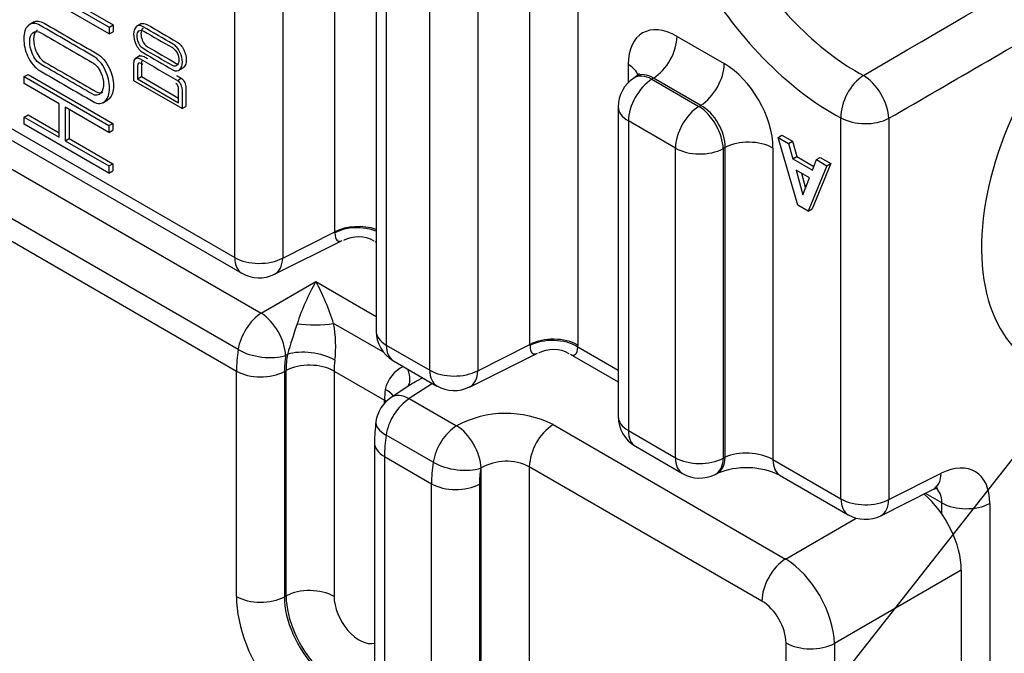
# Model space of a CAD drawing. Header units: inches. Extents: x -13.9 to 83.8, y -28.8 to 34.3.
# Tile 74 of 90: x 60.9 to 62.6, y 7.8 to 9. Entities that reach past the tile are written whole.
import ezdxf
from ezdxf import colors
from ezdxf.entities.mleader import LeaderData, LeaderLine
from ezdxf.math import Vec2, Vec3

# ---------------------------------------------------------------- set-up
doc = ezdxf.new("R2010")
doc.units = ezdxf.units.IN
doc.header["$MEASUREMENT"] = 0
for name, color, linetype in [('DIMS', 4, 'Continuous'), ('FILTER_COVER_DRA', 7, 'Continuous'), ('HEAD_MACHINED_D', 7, 'Continuous')]:
    doc.layers.add(name, color=color, linetype=linetype)
doc.styles.get("Standard").update_dxf_attribs({"font": 'arial.ttf', "height": 0.6322})

msp = doc.modelspace()

# ---------------------------------------------------------------- linework, layer by layer
at = {"layer": 'FILTER_COVER_DRA', "color": 7, "linetype": 'Continuous'}
for p, q in [((60.6862, 8.7987), (61.3019, 8.4432)), ((61.26, 8.3773), (60.6443, 8.7328)), ((60.6414, 8.6938), (61.257, 8.3384)), ((61.3019, 8.4432), (61.4011, 8.5005)), ((61.4011, 8.5005), (61.5101, 8.4375)), ((61.5235, 8.3724), (61.4329, 8.4247)), ((61.3493, 8.3686), (61.3461, 8.3667)), ((61.257, 7.9302), (61.257, 8.3384)), ((61.3438, 8.3376), (61.3438, 7.9293)), ((61.347, 7.931), (61.347, 8.3393)), ((61.4338, 8.3384), (61.5252, 8.2856)), ((61.4338, 8.3384), (61.4338, 7.9302)), ((61.6121, 8.3161), (61.5701, 8.2884)), ((61.5695, 8.3118), (61.5372, 8.2904)), ((61.5252, 8.2802), (61.5252, 8.2856)), ((61.5701, 8.2884), (61.6555, 8.2391)), ((61.8307, 8.2413), (62.2523, 7.9979)), ((61.507, 8.209), (61.507, 7.8008)), ((61.6136, 8.1732), (61.5282, 8.2225)), ((61.5253, 8.1835), (61.6105, 8.1343)), ((61.5253, 8.1835), (61.5253, 7.7753)), ((61.7002, 6.5935), (61.7002, 8.1629)), ((61.7877, 8.1651), (61.7877, 6.5926)), ((62.2093, 7.9217), (61.7877, 8.1651)), ((61.6105, 6.6238), (61.6105, 8.1343)), ((61.6974, 8.1334), (61.6974, 6.6229)), ((62.2523, 7.9979), (62.3804, 8.0719)), ((62.5705, 7.9777), (62.3406, 7.8449)), ((62.5705, 7.9777), (62.5705, 6.8832)), ((61.3438, 7.9293), (61.347, 7.931)), ((62.2531, 7.3031), (62.2531, 7.8458)), ((62.3406, 7.8449), (62.3406, 7.3002))]:
    msp.add_line(p, q, dxfattribs=at)
for centre, radius, start, end in [((63.6198, 7.6781), 2.3732, 161.6799, 163.0859), ((61.2187, 8.3833), 0.2182, 353.3099, 10.9315), ((61.5849, 8.2927), 0.0596, 114.8189, 167.8253), ((61.5716, 8.2383), 0.0625, 123.4613, 171.9482), ((61.8293, 8.2047), 0.3223, 172.4538, 179.2318), ((61.7452, 8.072), 0.1897, 63.2074, 118.0439), ((61.8855, 8.1602), 0.0979, 124.0245, 177.1302), ((61.746, 8.0826), 0.0924, 63.1507, 119.6996)]:
    msp.add_arc(centre, radius, start, end, dxfattribs=at)
for centre, major_axis, ratio, start_param, end_param in [((61.4026, 8.4503), (-0.04, -0.0917), 0.240345, 4.242132, 5.105625), ((61.4026, 8.4503), (-0.0369, 0.0912), 0.201014, 4.347234, 5.210727), ((61.3035, 8.3931), (-0.0312, -0.0541), 0.57735, 3.961897, 5.314368), ((61.3035, 8.3931), (-0.0312, 0.0541), 0.536374, 3.9276, 5.497178), ((61.3983, 8.4365), (-0.0625, -0.0002), 0.228889, 1.043784, 2.156336), ((61.4384, 8.4378), (-0.13, -0.2136), 0.592263, -0.955021, -0.771602), ((61.3035, 8.3931), (0.0618, -0.0094), 0.466029, 4.005855, 5.54233), ((61.3919, 8.3422), (-0.0618, 0.0095), 0.465486, 4.006145, 5.542626), ((61.481, 8.4114), (-0.0988, -0.1594), 0.597134, -0.950102, -0.766683), ((61.4842, 8.4132), (-0.0988, -0.1594), 0.597134, -0.950934, -0.766683), ((61.3896, 8.3129), (-0.0625, 0), 0.57735, 3.926991, 5.462881), ((61.5268, 8.3868), (-0.0677, -0.1052), 0.606714, -0.940596, -0.756345), ((61.3012, 8.3639), (0.0625, 0), 0.57735, 3.926991, 5.462881), ((61.53, 8.3605), (-0.0365, 0.0507), 0.384862, 3.17577, 4.082074), ((61.6641, 8.2994), (0.1274, 0.0341), 0.371585, -4.240465, -3.935923), ((61.609, 8.3393), (-0.0578, -0.1109), 0.546395, -0.993215, -0.808964), ((61.4832, 8.2895), (-0.0619, 0.0088), 0.458098, 3.565542, 4.001088), ((61.481, 8.2601), (-0.0625, 0), 0.57735, 3.849235, 3.926991), ((61.5716, 8.2383), (0.0312, 0.0541), 0.57735, 0.820305, 2.172775), ((61.5716, 8.2383), (0.0345, -0.0521), 0.576647, 2.321939, 3.141593), ((61.5716, 8.2383), (0.0619, -0.0088), 0.458675, 3.141593, 4.000813), ((61.657, 8.189), (-0.0312, -0.0541), 0.57735, 3.950135, 5.314368), ((61.6576, 8.1893), (-0.0313, 0.0541), 0.536374, 3.9276, 5.497178), ((61.5695, 8.209), (0.0625, 0), 0.57735, 3.141999, 3.926991), ((61.6974, 8.2883), (-0.1202, -0.2193), 0.562041, -0.981242, -0.797822), ((61.7919, 8.2337), (-0.13, -0.2136), 0.592263, -0.955021, -0.771602), ((61.657, 8.189), (-0.0618, 0.0094), 0.466029, 0.864262, 2.412227), ((61.8346, 8.2073), (-0.0988, -0.1594), 0.597134, -0.950956, -0.766683), ((61.6547, 8.1598), (-0.0625, 0), 0.57735, 0.785398, 2.321288), ((62.4821, 8.0286), (-0.0625, 0.1083), 0.578054, 3.9276, 5.256864), ((62.2538, 7.9474), (0.0315, 0.0546), 0.57735, 0.820305, 2.356194), ((62.2538, 7.8968), (-0.0625, 0.1083), 0.557047, 3.9276, 5.497178), ((61.3896, 7.9046), (-0.0625, 0), 0.57735, 3.926991, 5.462881), ((61.3911, 7.8527), (-0.0949, 0.1643), 0.57735, 0.785398, 3.926991), ((61.3012, 7.9557), (0.0625, 0), 0.57735, 3.926991, 5.462881), ((61.4338, 7.8774), (-0.0636, 0.1102), 0.57735, 0.785398, 3.168894), ((61.4369, 7.8791), (-0.0636, 0.1101), 0.57735, 0.785398, 3.166288), ((61.4795, 7.9038), (-0.0323, 0.056), 0.57735, 0.785398, 3.000578), ((62.2092, 7.8711), (0.031, -0.0537), 0.578054, 0.786007, 2.355586), ((62.2976, 7.8715), (0.063, 0), 0.57735, 3.926991, 5.462881)]:
    msp.add_ellipse(centre, major_axis=major_axis, ratio=ratio, start_param=start_param, end_param=end_param, dxfattribs=at)
at = {"layer": 'HEAD_MACHINED_D', "color": 7, "linetype": 'Continuous'}
for p, q in [((61.4354, 8.5905), (61.4354, 9.6922)), ((61.2539, 8.5441), (61.2539, 9.6384)), ((61.3407, 9.6375), (61.3407, 8.5432)), ((61.5101, 9.5054), (61.5101, 8.4111)), ((61.5284, 9.4799), (61.5284, 8.3856)), ((61.7889, 8.3863), (61.7889, 9.488)), ((61.8758, 9.4906), (61.8758, 8.3855)), ((61.6074, 8.3399), (61.6074, 9.4343)), ((61.6943, 9.4334), (61.6943, 8.3391)), ((60.8902, 9.0483), (61.0333, 8.9657)), ((60.8831, 9.0442), (61.0262, 8.9616)), ((61.0262, 8.9491), (60.8831, 9.0317)), ((60.8903, 8.971), (60.8814, 8.9659)), ((61.0262, 8.9616), (61.0333, 8.9657)), ((61.0262, 8.9616), (61.0262, 8.9491)), ((61.0333, 8.9657), (61.0333, 8.9532)), ((61.0848, 8.9678), (61.0759, 8.9627)), ((61.0262, 8.9491), (61.0333, 8.9532)), ((62.0555, 8.9447), (62.141, 8.8954)), ((61.0825, 8.9098), (61.0737, 8.9047)), ((60.6445, 8.8959), (61.2539, 8.5441)), ((61.1517, 8.8827), (61.1605, 8.8878)), ((61.9672, 8.8612), (61.9672, 8.8937)), ((60.8723, 8.8718), (60.8794, 8.8759)), ((60.8723, 8.8718), (61.0258, 8.7832)), ((60.8723, 8.8592), (60.8723, 8.8718)), ((60.8794, 8.8759), (61.0329, 8.7872)), ((61.0776, 8.8677), (61.0846, 8.8718)), ((61.0846, 8.8718), (61.1522, 8.8328)), ((61.9812, 8.8719), (61.977, 8.8692)), ((62.0129, 8.8691), (62.0099, 8.8671)), ((62.0983, 8.8198), (62.0129, 8.8691)), ((60.6574, 8.8673), (61.2668, 8.5155)), ((60.9356, 8.8226), (60.8723, 8.8592)), ((61.1583, 8.8139), (61.0712, 8.8642)), ((61.0776, 8.8677), (61.1522, 8.8246)), ((61.1499, 8.8649), (61.157, 8.869)), ((62.0099, 8.8671), (62.0951, 8.8179)), ((60.9356, 8.7621), (60.9356, 8.8226)), ((61.0258, 8.7705), (60.9465, 8.8163)), ((60.9465, 8.8163), (60.9465, 8.7558)), ((61.0148, 8.8246), (61.0236, 8.8297)), ((61.1583, 8.8139), (61.1654, 8.8179)), ((61.9489, 8.817), (61.9489, 8.2562)), ((62.0951, 8.8179), (62.0983, 8.8198)), ((60.8723, 8.7986), (60.8794, 8.8027)), ((60.8723, 8.7856), (60.8723, 8.7986)), ((60.8723, 8.7986), (60.9356, 8.7621)), ((60.8794, 8.8027), (60.9356, 8.7702)), ((60.9536, 8.8122), (60.9536, 8.7598)), ((61.0258, 8.6969), (60.8723, 8.7856)), ((61.0258, 8.7832), (61.0329, 8.7872)), ((61.0258, 8.7832), (61.0258, 8.7705)), ((61.0329, 8.7872), (61.0329, 8.7746)), ((61.9672, 8.7915), (61.9672, 8.2307)), ((62.0525, 8.7423), (61.9672, 8.7915)), ((62.3525, 8.1068), (62.3525, 8.7972)), ((62.4394, 8.7964), (62.4394, 8.1059)), ((61.0258, 8.7705), (61.0329, 8.7746)), ((62.2385, 8.7616), (62.2456, 8.7657)), ((62.2456, 8.7657), (62.2648, 8.7547)), ((60.9465, 8.7558), (60.9536, 8.7598)), ((60.9465, 8.7558), (61.0258, 8.71)), ((60.9536, 8.7598), (61.0329, 8.714)), ((62.2741, 8.639), (62.2385, 8.7616)), ((62.2385, 8.7616), (62.2577, 8.7506)), ((62.2577, 8.7506), (62.2648, 8.7547)), ((62.2577, 8.7506), (62.2653, 8.723)), ((62.2648, 8.7547), (62.2724, 8.7271)), ((62.0525, 8.1815), (62.0525, 8.7423)), ((62.1425, 8.7433), (62.1393, 8.7414)), ((62.1393, 8.7414), (62.1393, 8.1806)), ((62.1425, 8.1822), (62.1425, 8.7433)), ((62.2293, 8.7424), (62.2293, 8.1779)), ((62.2653, 8.723), (62.2724, 8.7271)), ((62.2724, 8.7271), (62.3033, 8.7093)), ((61.0258, 8.71), (61.0329, 8.714)), ((61.0258, 8.71), (61.0258, 8.6969)), ((61.0329, 8.714), (61.0329, 8.701)), ((62.2653, 8.723), (62.3008, 8.7026)), ((62.3271, 8.7105), (62.2931, 8.6281)), ((62.3342, 8.7146), (62.3002, 8.6321)), ((62.3008, 8.7026), (62.308, 8.7215)), ((62.308, 8.7215), (62.3151, 8.7256)), ((62.308, 8.7215), (62.3271, 8.7105)), ((62.3151, 8.7256), (62.3342, 8.7146)), ((62.3271, 8.7105), (62.3342, 8.7146)), ((61.0258, 8.6969), (61.0329, 8.701)), ((62.2712, 8.7023), (62.2835, 8.6575)), ((62.2953, 8.6884), (62.2712, 8.7023)), ((62.2809, 8.6967), (62.2883, 8.67)), ((62.2835, 8.6575), (62.2953, 8.6884)), ((62.2931, 8.6281), (62.2741, 8.639)), ((62.2931, 8.6281), (62.3002, 8.6321)), ((61.3407, 8.5432), (61.4354, 8.5905)), ((61.326, 8.5137), (61.4488, 8.575)), ((61.508, 8.5732), (61.5101, 8.572)), ((61.5284, 8.3856), (61.6074, 8.3399)), ((61.6796, 8.3095), (61.8024, 8.3709)), ((61.6943, 8.3391), (61.7889, 8.3863)), ((61.8757, 8.3821), (61.9489, 8.3398)), ((61.5413, 8.357), (61.6204, 8.3113)), ((61.8616, 8.3691), (61.9489, 8.3186)), ((61.9672, 8.2307), (62.0525, 8.1815)), ((61.9802, 8.2021), (62.0654, 8.1529)), ((62.1393, 8.1806), (62.1425, 8.1822)), ((62.2293, 8.1779), (62.3525, 8.1068)), ((62.1246, 8.1511), (62.1278, 8.1527)), ((62.2423, 8.1493), (62.3655, 8.0781)), ((62.4394, 8.1059), (62.534, 8.1532)), ((62.4247, 8.0764), (62.5193, 8.1236)), ((62.5355, 8.0996), (62.5056, 8.1168)), ((62.5355, 8.0792), (62.5355, 8.0996)), ((62.6223, 8.0987), (62.6223, 6.8909))]:
    msp.add_line(p, q, dxfattribs=at)
for centre, radius, start, end in [((-88.1675, 266.713), 298.5793, 300.282077, 300.469897), ((-114.9248, 315.1052), 353.9537, 300.07243, 300.139424), ((62.0114, 8.817), 0.0625, 123.4613, 180), ((61.4777, 8.5245), 0.0571, 60.0076, 118.2096), ((61.2981, 8.5696), 0.0625, 240, 296.5387), ((61.5726, 8.4111), 0.0625, 180, 240), ((61.8313, 8.3204), 0.0571, 60.0076, 118.2096), ((61.6516, 8.3655), 0.0625, 240, 296.5387), ((62.0114, 8.2562), 0.0625, 180, 240), ((62.1812, 8.0226), 0.1407, 64.2797, 112.3158), ((62.0967, 8.207), 0.0625, 240, 296.5387), ((62.3967, 8.1323), 0.0625, 240, 296.5387)]:
    msp.add_arc(centre, radius, start, end, dxfattribs=at)
for centre, major_axis, ratio, start_param, end_param in [((62.3377, 9.2067), (0.2458, -0.4257), 0.57735, 3.884265, 5.540513), ((62.3804, 9.2314), (-0.2145, 0.3716), 0.57735, 0.742673, 2.39892), ((62.9457, 8.7443), (0.2438, 0.3932), 0.597134, 1.257569, 3.59115), ((62.0556, 8.8425), (0.0626, -0.1084), 0.576647, 2.356803, 3.926382), ((62.0113, 8.9192), (0.0312, 0.0541), 0.57735, 3.961897, 5.497787), ((61.923, 8.8682), (-0.0625, 0), 0.57735, 3.303597, 3.926991), ((62.0968, 8.8699), (0.0312, 0.0541), 0.57735, 3.961897, 5.497787), ((62.1409, 8.7933), (0.0625, -0.1083), 0.578054, 0.786007, 2.355586), ((62.0114, 8.817), (0.0345, -0.0521), 0.576647, 2.321939, 3.141593), ((62.0114, 8.817), (0.0281, -0.0562), 0.573869, 2.391166, 3.187344), ((62.3967, 8.8227), (-0.0292, -0.0553), 0.601483, 3.939602, 5.475492), ((62.3967, 8.8227), (-0.0313, 0.0541), 0.535465, 3.926916, 5.539167), ((62.0114, 8.817), (0.0312, 0.0541), 0.57735, 0.820305, 2.356194), ((62.0114, 8.817), (0.0625, 0), 0.57735, 3.141593, 3.926991), ((62.0967, 8.7678), (0.0312, 0.0541), 0.57735, 0.820305, 2.356194), ((62.0967, 8.7678), (-0.0312, 0.0541), 0.536374, 3.9276, 5.497178), ((62.0967, 8.7678), (-0.0312, 0.0541), 0.619734, 3.9276, 5.497178), ((62.3967, 8.8227), (-0.0625, 0), 0.57735, 0.785398, 2.321288), ((62.1851, 8.7169), (0.0625, 0), 0.57735, 0.785398, 2.321288), ((62.0967, 8.7678), (0.0625, 0), 0.57735, 3.926991, 5.462881), ((61.478, 8.5641), (0.0625, 0), 0.57735, 1.032138, 2.321288), ((61.478, 8.5607), (0.0625, -0.0019), 0.59647, 1.048739, 2.337555), ((61.481, 8.661), (0.0403, 0.0869), 0.246111, 2.65495, 3.440914), ((61.481, 8.661), (-0.0349, 0.0892), 0.245402, -3.439806, -3.371495), ((61.2981, 8.5696), (0.0312, 0.0541), 0.57735, 2.356194, 3.141593), ((61.2981, 8.5696), (0.0625, 0), 0.57735, 3.926991, 5.462881), ((61.2981, 8.5696), (-0.0279, 0.0559), 0.576647, 3.141593, 3.961246), ((61.5726, 8.4111), (0.0625, 0), 0.57735, 3.141593, 3.926991), ((61.8316, 8.36), (0.0625, 0), 0.57735, 0.785398, 2.321288), ((61.8315, 8.3565), (0.0625, -0.0019), 0.59647, 0.80282, 2.337555), ((61.5726, 8.4111), (0.0312, 0.0541), 0.57735, 2.356194, 3.141593), ((61.8346, 8.4568), (0.0403, 0.0869), 0.246111, 2.65495, 3.440914), ((61.8346, 8.4568), (-0.0349, 0.0892), 0.245402, 2.843379, 3.628777), ((61.7873, 8.4367), (0.0626, -0.1084), 0.576647, 0.751101, 0.784789), ((61.6516, 8.3655), (0.0312, 0.0541), 0.57735, 2.356194, 3.141593), ((61.6516, 8.3655), (0.0625, 0), 0.57735, 3.926991, 5.462881), ((61.6516, 8.3655), (-0.0279, 0.0559), 0.576647, 3.141593, 3.961246), ((62.0114, 8.2562), (0.0625, 0), 0.57735, 3.141593, 3.926991), ((62.0114, 8.2562), (0.0312, 0.0541), 0.57735, 2.356194, 3.141593), ((62.1851, 8.156), (0.0625, -0.0035), 0.535804, 0.815722, 2.351612), ((62.0967, 8.207), (0.0313, 0.0541), 0.57735, 2.356194, 3.141593), ((62.0967, 8.207), (0.0625, 0), 0.57735, 3.926991, 5.462881), ((62.0967, 8.207), (-0.0279, 0.0559), 0.576647, 3.141593, 3.961246), ((62.0999, 8.2086), (-0.0279, 0.0559), 0.576647, 3.136367, 3.961246), ((62.2735, 8.2034), (0.0312, 0.0541), 0.57735, 2.356194, 3.141593), ((62.5308, 8.0494), (-0.0659, -0.1063), 0.597134, 2.37491, 3.910799), ((62.4914, 8.1795), (-0.0279, 0.0559), 0.576647, 3.141593, 3.961246), ((62.4882, 8.0758), (-0.0347, -0.0521), 0.616056, 2.396273, 3.157247), ((62.3967, 8.1323), (0.0312, 0.0541), 0.57735, 2.356194, 3.141593), ((62.3967, 8.1323), (-0.0625, 0), 0.57735, 0.785398, 2.321288), ((62.3967, 8.1323), (-0.0279, 0.0559), 0.576647, 3.141593, 3.961246), ((62.5797, 8.1251), (-0.0625, 0), 0.57735, 0.785398, 2.321288)]:
    msp.add_ellipse(centre, major_axis=major_axis, ratio=ratio, start_param=start_param, end_param=end_param, dxfattribs=at)
for points, knots in [([(60.9973, 8.9091), (61.0061, 8.904), (61.0135, 8.8955), (61.0192, 8.8835), (61.0245, 8.8725), (61.027, 8.8617), (61.027, 8.8407), (61.0244, 8.8329), (61.019, 8.8277), (61.0131, 8.822), (61.0058, 8.8217), (60.997, 8.8268), (60.9651, 8.8453), (60.9332, 8.8637), (60.9013, 8.8821), (60.8918, 8.8876), (60.8841, 8.8967), (60.8784, 8.9092), (60.8737, 8.9193), (60.8715, 8.93), (60.8715, 8.9515), (60.8741, 8.9594), (60.8794, 8.9642), (60.8852, 8.9695), (60.8925, 8.9696), (60.9013, 8.9645), (60.9333, 8.946), (60.9653, 8.9276), (60.9973, 8.9091)], [0, 0, 0, 0, 0.064017, 0.064017, 0.064017, 0.128598, 0.128598, 0.194029, 0.194029, 0.194029, 0.259079, 0.259079, 0.259079, 0.499092, 0.499092, 0.499092, 0.566768, 0.566768, 0.566768, 0.633143, 0.633143, 0.69542, 0.69542, 0.69542, 0.759403, 0.759403, 0.759403, 1, 1, 1, 1]), ([(60.8895, 8.9705), (60.8947, 8.9735), (60.901, 8.9728), (60.9084, 8.9686), (60.9404, 8.9501), (60.9724, 8.9316), (61.0044, 8.9132)], [0.7059546, 0.7059546, 0.7059546, 0.7059546, 0.7594026, 0.7594026, 0.7594026, 1, 1, 1, 1]), ([(61.1421, 8.9307), (61.1471, 8.9278), (61.1512, 8.923), (61.1545, 8.9162), (61.1575, 8.91), (61.159, 8.9039), (61.159, 8.8919), (61.1575, 8.8875), (61.1544, 8.8846), (61.1511, 8.8814), (61.1469, 8.8812), (61.1419, 8.8841), (61.1238, 8.8946), (61.1057, 8.905), (61.0876, 8.9155), (61.0821, 8.9186), (61.0778, 8.9238), (61.0745, 8.9308), (61.0719, 8.9366), (61.0706, 8.9426), (61.0706, 8.9489), (61.0706, 8.9549), (61.0721, 8.9592), (61.0752, 8.962), (61.0785, 8.965), (61.0826, 8.9651), (61.0876, 8.9622), (61.1058, 8.9517), (61.1239, 8.9412), (61.1421, 8.9307)], [0, 0, 0, 0, 0.064198, 0.064198, 0.064198, 0.129408, 0.129408, 0.194123, 0.194123, 0.194123, 0.259111, 0.259111, 0.259111, 0.49902, 0.49902, 0.49902, 0.566783, 0.566783, 0.566783, 0.630662, 0.630662, 0.630662, 0.695404, 0.695404, 0.695404, 0.759581, 0.759581, 0.759581, 1, 1, 1, 1]), ([(61.0839, 8.9673), (61.0869, 8.969), (61.0905, 8.9687), (61.0947, 8.9663), (61.1128, 8.9558), (61.131, 8.9453), (61.1491, 8.9348)], [0.7059203, 0.7059203, 0.7059203, 0.7059203, 0.759581, 0.759581, 0.759581, 1, 1, 1, 1]), ([(61.0879, 8.9592), (61.0876, 8.959), (61.0874, 8.9589), (61.0871, 8.9587), (61.085, 8.957), (61.0839, 8.954), (61.0839, 8.9457), (61.0847, 8.9418), (61.0863, 8.9379), (61.0885, 8.9323), (61.0917, 8.9283), (61.0958, 8.9259), (61.1132, 8.9159), (61.1305, 8.9059), (61.1478, 8.8959), (61.1487, 8.8954), (61.1495, 8.8951), (61.1503, 8.8948)], [0.3273579, 0.3273579, 0.3273579, 0.3273579, 0.3331581, 0.3331581, 0.3331581, 0.3878948, 0.3878948, 0.4385552, 0.4385552, 0.4385552, 0.500925, 0.500925, 0.500925, 0.7805225, 0.7805225, 0.7805225, 0.7941475, 0.7941475, 0.7941475, 0.7941475]), ([(60.9953, 8.8976), (60.9647, 8.9153), (60.9341, 8.933), (60.9034, 8.9506), (60.8971, 8.9543), (60.892, 8.9545), (60.888, 8.9513), (60.8842, 8.9484), (60.8824, 8.943), (60.8823, 8.9355), (60.8822, 8.9285), (60.8837, 8.9215), (60.8864, 8.9146), (60.8903, 8.9047), (60.8961, 8.8978), (60.9033, 8.8936), (60.934, 8.8759), (60.9646, 8.8582), (60.9953, 8.8405), (61.0018, 8.8367), (61.0072, 8.8373), (61.0112, 8.8424), (61.0145, 8.8466), (61.0162, 8.8518), (61.0162, 8.8648), (61.0145, 8.8717), (61.0113, 8.8789), (61.0075, 8.8874), (61.0022, 8.8936), (60.9953, 8.8976)], [0, 0, 0, 0, 0.279485, 0.279485, 0.279485, 0.33312, 0.33312, 0.33312, 0.387462, 0.387462, 0.387462, 0.438623, 0.438623, 0.438623, 0.500965, 0.500965, 0.500965, 0.780892, 0.780892, 0.780892, 0.840318, 0.840318, 0.840318, 0.89097, 0.89097, 0.942699, 0.942699, 0.942699, 1, 1, 1, 1]), ([(60.8963, 8.9563), (60.8959, 8.956), (60.8955, 8.9557), (60.8951, 8.9554), (60.8913, 8.9525), (60.8895, 8.9471), (60.8893, 8.9396), (60.8892, 8.9325), (60.8908, 8.9256), (60.8935, 8.9187), (60.8974, 8.9088), (60.9031, 8.9018), (60.9104, 8.8977), (60.941, 8.88), (60.9717, 8.8623), (61.0023, 8.8446), (61.0072, 8.8418), (61.0114, 8.8414), (61.0149, 8.8435)], [0.3276577, 0.3276577, 0.3276577, 0.3276577, 0.3331203, 0.3331203, 0.3331203, 0.3874619, 0.3874619, 0.3874619, 0.4386229, 0.4386229, 0.4386229, 0.5009648, 0.5009648, 0.5009648, 0.780892, 0.780892, 0.780892, 0.8250874, 0.8250874, 0.8250874, 0.8250874]), ([(61.1408, 8.9243), (61.1235, 8.9343), (61.1061, 8.9442), (61.0888, 8.9542), (61.0853, 8.9563), (61.0823, 8.9564), (61.0801, 8.9546), (61.0779, 8.9529), (61.0769, 8.9499), (61.0769, 8.9416), (61.0777, 8.9377), (61.0792, 8.9338), (61.0815, 8.9282), (61.0846, 8.9242), (61.0888, 8.9219), (61.1061, 8.9118), (61.1234, 8.9018), (61.1408, 8.8918), (61.1445, 8.8897), (61.1475, 8.8901), (61.1498, 8.893), (61.1517, 8.8953), (61.1526, 8.8983), (61.1526, 8.9056), (61.1517, 8.9095), (61.1499, 8.9136), (61.1477, 8.9185), (61.1447, 8.922), (61.1408, 8.9243)], [0, 0, 0, 0, 0.279203, 0.279203, 0.279203, 0.333158, 0.333158, 0.333158, 0.387895, 0.387895, 0.438555, 0.438555, 0.438555, 0.500925, 0.500925, 0.500925, 0.780523, 0.780523, 0.780523, 0.839947, 0.839947, 0.839947, 0.890035, 0.890035, 0.94266, 0.94266, 0.94266, 1, 1, 1, 1]), ([(61.1491, 8.9348), (61.1542, 8.9319), (61.1583, 8.9271), (61.1616, 8.9203), (61.1646, 8.914), (61.1661, 8.9079), (61.1661, 8.896), (61.1646, 8.8916), (61.1615, 8.8887), (61.1608, 8.888), (61.1601, 8.8875), (61.1593, 8.8871)], [0, 0, 0, 0, 0.064198, 0.064198, 0.064198, 0.1294078, 0.1294078, 0.1941235, 0.1941235, 0.1941235, 0.2077088, 0.2077088, 0.2077088, 0.2077088]), ([(61.0044, 8.9132), (61.0132, 8.9081), (61.0205, 8.8996), (61.0262, 8.8876), (61.0315, 8.8766), (61.0341, 8.8658), (61.0341, 8.8448), (61.0315, 8.837), (61.0261, 8.8318), (61.025, 8.8307), (61.0239, 8.8299), (61.0226, 8.8292)], [0, 0, 0, 0, 0.0640174, 0.0640174, 0.0640174, 0.1285985, 0.1285985, 0.1940293, 0.1940293, 0.1940293, 0.2062379, 0.2062379, 0.2062379, 0.2062379]), ([(61.0718, 8.9008), (61.0732, 8.9061), (61.0767, 8.9072), (61.0824, 8.9039), (61.1049, 8.8909), (61.1274, 8.8779), (61.1499, 8.8649)], [0, 0, 0, 0, 0.176433, 0.176433, 0.176433, 1, 1, 1, 1]), ([(61.0817, 8.9093), (61.0836, 8.9103), (61.0861, 8.9099), (61.0895, 8.908), (61.0915, 8.9068), (61.0935, 8.9057), (61.0955, 8.9045)], [0.0735935, 0.0735935, 0.0735935, 0.0735935, 0.1764327, 0.1764327, 0.1764327, 0.25, 0.25, 0.25, 0.25]), ([(61.0712, 8.8642), (61.0712, 8.8743), (61.0712, 8.8845), (61.0712, 8.8946), (61.0712, 8.898), (61.0714, 8.9001), (61.0718, 8.9008)], [0, 0, 0, 0, 0.821414, 0.821414, 0.821414, 1, 1, 1, 1]), ([(61.087, 8.894), (61.0862, 8.8945), (61.0853, 8.895), (61.0844, 8.8955), (61.0799, 8.8981), (61.0776, 8.8966), (61.0776, 8.8909), (61.0776, 8.8831), (61.0776, 8.8754), (61.0776, 8.8677)], [0.6369813, 0.6369813, 0.6369813, 0.6369813, 0.6647086, 0.6647086, 0.6647086, 0.7873266, 0.7873266, 0.7873266, 1, 1, 1, 1]), ([(61.0865, 8.9005), (61.0853, 8.8998), (61.0846, 8.8979), (61.0846, 8.895), (61.0846, 8.8872), (61.0846, 8.8795), (61.0846, 8.8718)], [0.7235157, 0.7235157, 0.7235157, 0.7235157, 0.7873266, 0.7873266, 0.7873266, 1, 1, 1, 1]), ([(61.9866, 8.8776), (61.9867, 8.8776), (61.9866, 8.8775), (61.9853, 8.8745), (61.9819, 8.873), (61.9804, 8.8723)], [0.4644667, 0.4644667, 0.4644667, 0.4644667, 0.4863308, 0.8217312, 1, 1, 1, 1]), ([(61.1522, 8.8246), (61.1522, 8.8325), (61.1522, 8.8404), (61.1522, 8.8482), (61.1522, 8.8537), (61.1505, 8.8573), (61.1472, 8.8592)], [0, 0, 0, 0, 0.675653, 0.675653, 0.675653, 1, 1, 1, 1]), ([(61.1499, 8.8649), (61.1524, 8.8635), (61.1545, 8.8609), (61.1561, 8.8572), (61.1575, 8.854), (61.1583, 8.8508), (61.1583, 8.8477), (61.1583, 8.8364), (61.1583, 8.8252), (61.1583, 8.8139)], [0, 0, 0, 0, 0.167919, 0.167919, 0.167919, 0.338886, 0.338886, 0.338886, 1, 1, 1, 1]), ([(61.157, 8.869), (61.1595, 8.8675), (61.1616, 8.865), (61.1631, 8.8613), (61.1646, 8.858), (61.1654, 8.8549), (61.1654, 8.8518), (61.1654, 8.8405), (61.1654, 8.8292), (61.1654, 8.8179)], [0, 0, 0, 0, 0.167919, 0.167919, 0.167919, 0.338886, 0.338886, 0.338886, 1, 1, 1, 1]), ([(62.5193, 8.1236), (62.5216, 8.1246), (62.5262, 8.1267), (62.5281, 8.1267), (62.528, 8.1267)], [0, 0, 0, 0, 0.1946667, 0.4749771, 0.4749771, 0.4749771, 0.4749771])]:
    msp.add_open_spline(points, degree=3, knots=knots, dxfattribs=at)
for points, degree in [([(61.1483, 8.874), (61.1512, 8.8723), (61.1541, 8.8707), (61.157, 8.869)], 3), ([(61.4354, 8.5888), (61.4354, 8.5896), (61.4354, 8.5905)], 2), ([(61.789, 8.3847), (61.789, 8.3855), (61.7889, 8.3863)], 2)]:
    msp.add_open_spline(points, degree=degree, dxfattribs=at)

# ---------------------------------------------------------------- leaders
at = {"layer": 'DIMS'}
ml = msp.add_multileader_mtext('Standard', dxfattribs=at)
ml.set_content('CHECK VALVE', color=256)
ml.set_leader_properties()
ml.build(insert=Vec2(0, 0))
ml.multileader.update_dxf_attribs({"dogleg_length": 0.36, "arrow_head_size": 0.18})
ctx = ml.context
ctx.base_point, ctx.char_height, ctx.arrow_head_size, ctx.landing_gap_size, ctx.plane_origin = Vec3(52.7769, 4.4478), 0.6322, 0.18, 0.25, Vec3(62.8085, 8.3646)
ctx.text_align_type = 2
notes = []
notes.append((ctx, [(0, (1, 1, 0), (59.7299, 4.4478), (-1, 0), 0.36, [(0, [(62.8085, 8.3646)], 0, [])])]))
ctx.mtext.insert, ctx.mtext.alignment, ctx.mtext.flow_direction = Vec3(59.1199, 4.7693), 3, 5
for ctx, leaders in notes:
    for number, flags, end, landing, length, lines in leaders:
        leader = LeaderData()
        leader.index, (leader.has_last_leader_line, leader.has_dogleg_vector, leader.attachment_direction) = number, flags
        leader.last_leader_point, leader.dogleg_vector, leader.dogleg_length = Vec3(end), Vec3(landing), length
        for number, points, colour, breaks in lines:
            line = LeaderLine()
            line.index, line.vertices, line.color, line.breaks = number, Vec3.list(points), colors.encode_raw_color(colour), breaks
            leader.lines.append(line)
        ctx.leaders.append(leader)

doc.saveas('drawing.dxf')
